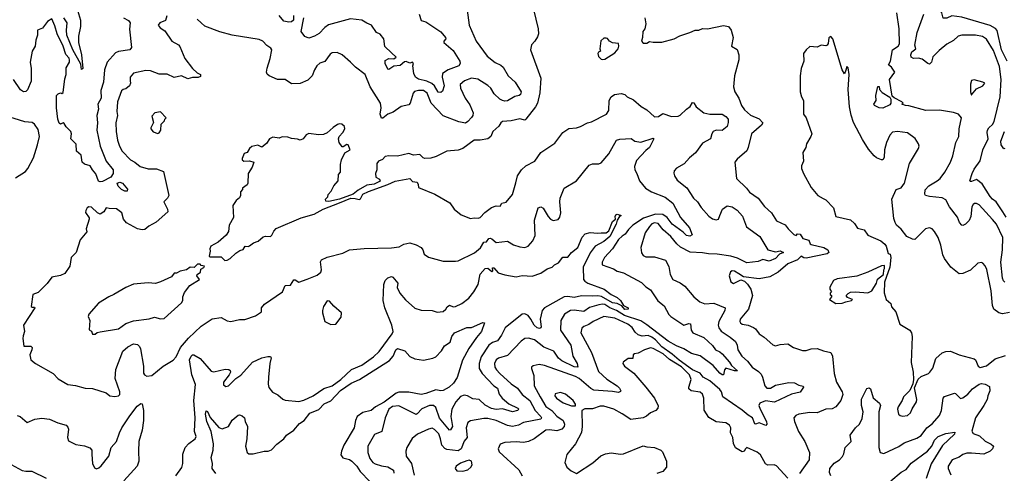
# Model space of a CAD drawing. Extents: x 1552294 to 1694791, y 811929 to 917222.
# Tile 7 of 256: x 1587834 to 1595810, y 818856 to 822530. Entities that reach past the tile are written whole.
import ezdxf

# ---------------------------------------------------------------- set-up
doc = ezdxf.new("R2010")
doc.units = 0

msp = doc.modelspace()

# ---------------------------------------------------------------- linework, layer by layer
at = {"layer": '0CON10XD'}
for points in [[(1595832.8, 822195), (1595788.1, 822285), (1595752.3, 822442.3), (1595739.4, 822459.4), (1595693.8, 822483.8), (1595465, 822550.5), (1595385, 822560), (1595345, 822541.8), (1595315, 822542), (1595304.5, 822585), (1595281.7, 822605), (1595281.1, 822618.9), (1595295, 822630.8), (1595341.2, 822635), (1595362.7, 822645), (1595388.7, 822661.3), (1595465, 822678.8), (1595535, 822708.5), (1595625, 822694.4), (1595695, 822673.9), (1595805, 822677.2), (1595875, 822667.1)], [(1588294.7, 822634.7), (1588325.4, 822525), (1588325.4, 822475), (1588310, 822395), (1588309.5, 822345), (1588335.6, 822245), (1588345.6, 822134.4), (1588335, 822126.7), (1588328.8, 822168.8), (1588265, 822286.7), (1588215.6, 822404.4), (1588212.9, 822445), (1588220, 822505), (1588192, 822545)], [(1591451.4, 822665), (1591474.4, 822485), (1591532, 822355), (1591620, 822235), (1591685, 822183.3), (1591731.1, 822161.1), (1591749.4, 822145), (1591790, 822075), (1591846.4, 822025), (1591895.3, 821945), (1591889.5, 821925), (1591878.8, 821915), (1591845, 821908.1), (1591785, 821873.6), (1591765, 821870), (1591745.6, 821874.4), (1591722.9, 821885), (1591678, 821928), (1591649.2, 821975), (1591627.2, 821997.2), (1591545, 822048.9), (1591495, 822056.6), (1591436.3, 822033.7), (1591403.3, 822005), (1591404.6, 821975), (1591441.8, 821895), (1591480.4, 821840.4), (1591506.7, 821775), (1591504.6, 821755), (1591495, 821738.1), (1591465.2, 821704.8), (1591445, 821691.4), (1591391.7, 821701.7), (1591265, 821751.1), (1591167.1, 821855), (1591135, 821934.2), (1591105, 821955.6), (1591065, 821955.5), (1591033, 821947), (1591022.7, 821935), (1590997.8, 821855), (1590985, 821840), (1590925, 821825.8), (1590858.3, 821781.7), (1590816.3, 821763.7), (1590775, 821731.2), (1590765, 821733.3), (1590753.6, 821763.6), (1590762.9, 821815), (1590756.7, 821855), (1590674.1, 821985), (1590632.7, 822085), (1590555, 822144.6), (1590515, 822185.7), (1590445.2, 822245.2), (1590405, 822263.6), (1590365, 822260), (1590349.7, 822250.3), (1590305, 822190), (1590265, 822177.1), (1590240.6, 822155), (1590221.6, 822125), (1590204.2, 822075.8), (1590169.4, 822040.6), (1590105, 822012.5), (1590035, 822010.5), (1589985, 822044.4), (1589923.6, 822046.4), (1589855, 822076.2), (1589839.5, 822089.5), (1589834, 822105), (1589838, 822138), (1589864.3, 822215), (1589876, 822285), (1589868.8, 822298.8), (1589835, 822320.8), (1589803.8, 822355), (1589775, 822368.1), (1589555, 822404.7), (1589455, 822431.4), (1589335, 822477.1), (1589303.6, 822503.6), (1589272.3, 822535)], [(1591995, 822612.5), (1592032.9, 822455), (1592036.2, 822415), (1592028.8, 822391.2), (1592006.7, 822355), (1591978.8, 822325), (1591971.2, 822285), (1592055.6, 822055), (1592048.5, 821938.5), (1592028.9, 821855), (1592012.2, 821825), (1591934.3, 821725), (1591925, 821715.7), (1591915, 821718.1), (1591885, 821726.2), (1591815, 821710), (1591744.4, 821705.6), (1591731.2, 821695), (1591715, 821666.7), (1591666.7, 821625), (1591651.2, 821585), (1591625.5, 821564.5), (1591565, 821554.2), (1591515, 821554), (1591425, 821485.6), (1591385, 821474.4), (1591295, 821466), (1591208.6, 821421.4), (1591165, 821408.4), (1591116.4, 821406.3), (1591101.7, 821411.7), (1591075, 821438), (1591025, 821433.3), (1590985, 821446), (1590895, 821423.3), (1590825, 821427.5), (1590795, 821422), (1590772, 821398), (1590740, 821385), (1590728, 821365), (1590726.7, 821315), (1590717.5, 821285), (1590720, 821255), (1590749.3, 821239.3), (1590755, 821222.5), (1590705, 821197.5), (1590645, 821190), (1590575, 821148), (1590535, 821115.6), (1590425.9, 821075.9), (1590337.5, 821057.5), (1590315, 821060), (1590310, 821075), (1590330, 821095), (1590332.5, 821115), (1590358.3, 821141.7), (1590377.5, 821185), (1590413.3, 821225), (1590417.5, 821275), (1590432.5, 821295), (1590431.7, 821358.3), (1590441.2, 821395), (1590467.5, 821452.5), (1590510, 821475), (1590495, 821516.2), (1590485, 821518), (1590455, 821500), (1590445, 821500), (1590421.2, 821535), (1590417.8, 821565), (1590422.5, 821585), (1590451.5, 821615), (1590467.1, 821645), (1590464, 821665), (1590442.7, 821682.7), (1590425, 821687.5), (1590408.8, 821681.2), (1590372.9, 821657.1), (1590325, 821612.5), (1590295, 821600), (1590255, 821596.7), (1590175, 821608), (1590155, 821596.2), (1590130, 821565), (1590105, 821554), (1590085, 821563.3), (1590035, 821566.7), (1590005, 821578.8), (1589959.3, 821580.7), (1589935, 821570), (1589885, 821578), (1589856.7, 821565), (1589834, 821526), (1589795, 821497.5), (1589763, 821513), (1589715, 821503.3), (1589695, 821487.5), (1589676.4, 821453.6), (1589653.3, 821445), (1589636.7, 821405), (1589637.5, 821395), (1589650, 821385), (1589695, 821387.5), (1589730, 821375), (1589717.5, 821335), (1589683.8, 821285), (1589682.5, 821205), (1589677, 821193), (1589640, 821165), (1589640, 821155), (1589622.5, 821135), (1589623, 821107), (1589613.6, 821086.4), (1589587.5, 821065), (1589560, 821025), (1589567, 820927), (1589531.2, 820865), (1589526.7, 820815), (1589506.7, 820785), (1589441.7, 820728.3), (1589383.3, 820695), (1589373.3, 820675), (1589377.5, 820655), (1589370, 820615), (1589375, 820610), (1589465, 820610), (1589495, 820580), (1589515, 820582.5), (1589540, 820595), (1589585, 820640), (1589618.3, 820661.7), (1589645, 820670), (1589660, 820695), (1589685, 820692.5), (1589695, 820697.5), (1589728, 820722), (1589765, 820736), (1589805, 820770.8), (1589825, 820776.2), (1589865.8, 820774.2), (1589876.5, 820783.5), (1589891.7, 820818.3), (1589911.7, 820838.3), (1590114.5, 820925.5), (1590220, 820955), (1590293.4, 820996.6), (1590425, 821046.9)], [(1588675.7, 822545), (1588715, 822524.5), (1588729.6, 822505), (1588723.8, 822453.8), (1588739.2, 822305), (1588725, 822286), (1588635, 822271.2), (1588608.9, 822261.1), (1588543.9, 822186.1), (1588520.7, 822125), (1588512.9, 822025), (1588492.3, 821955), (1588492.9, 821895), (1588468.2, 821845), (1588472.4, 821805), (1588458.9, 821755), (1588463.8, 821695), (1588458.4, 821635), (1588485.8, 821505), (1588535, 821383.1), (1588591.5, 821315), (1588591.6, 821285), (1588572.3, 821255), (1588505, 821218.9), (1588485, 821215.5), (1588471.2, 821221.2), (1588451.8, 821281.8), (1588422.8, 821312.8), (1588405.6, 821345), (1588359.8, 821359.8), (1588341.5, 821375), (1588332.2, 821432.2), (1588294.2, 821465), (1588292.1, 821522.1), (1588249.2, 821565), (1588254.5, 821605), (1588247.8, 821625), (1588210.8, 821660.8), (1588195, 821690), (1588185, 821693.3), (1588165, 821682.5), (1588155, 821692.5), (1588143.5, 821725), (1588132.7, 821815), (1588132.9, 821915), (1588145, 821930), (1588165, 821936.7), (1588175, 821933.3), (1588185, 821940), (1588199.4, 822050.6), (1588209.6, 822085), (1588211.4, 822138.6), (1588238, 822185), (1588237.9, 822202.1), (1588235, 822217.5), (1588207.5, 822247.5), (1588185.4, 822315), (1588138.9, 822415), (1588119.8, 822480.2), (1588095, 822538), (1588060.6, 822515), (1588018.4, 822461.6), (1587977.8, 822445), (1587978.5, 822405), (1587965.2, 822365), (1587960.4, 822315), (1587935.5, 822274.5), (1587918.9, 822185), (1587927.3, 822135), (1587928, 822032), (1587898.3, 821961.7), (1587885, 821948.5), (1587865, 821946.8), (1587840.9, 821960.9), (1587785.3, 822045.3)], [(1589025, 822562), (1589015, 822523.3), (1588968.8, 822505), (1588957.1, 822485), (1588972, 822465), (1589010.6, 822440.6), (1589066.2, 822355), (1589120, 822325), (1589132.3, 822312.3), (1589172.5, 822215), (1589233.7, 822133.7), (1589270.5, 822100.5), (1589300, 822085), (1589299.3, 822070.7), (1589279.3, 822060.7), (1589235, 822062.9), (1589195, 822050), (1589145, 822074.6), (1589085, 822060.6), (1589027.9, 822087.9), (1588965, 822088.2), (1588895, 822114.6), (1588855, 822117.1), (1588755, 822096.7), (1588728.9, 822065), (1588728.1, 822035), (1588732.9, 822015), (1588723.1, 821995), (1588695, 821971.1), (1588672, 821965), (1588657.7, 821952.3), (1588626.2, 821865), (1588621.8, 821785), (1588627.1, 821752.9), (1588614.2, 821695.8), (1588615.7, 821625), (1588626.9, 821555), (1588641.9, 821505), (1588665, 821466.2), (1588732.9, 821395), (1588766.5, 821376.5), (1588810.6, 821340.6), (1588875, 821322.5), (1588941.1, 821321.1), (1588999.3, 821299.3), (1589042, 821105), (1589031.2, 821085), (1589001.2, 821055), (1589032.5, 820995), (1589033.8, 820975), (1588939.3, 820890.7), (1588881.2, 820858.8), (1588848.7, 820831.3), (1588825, 820826.9), (1588788, 820835), (1588700, 820885), (1588675.4, 820915), (1588660.6, 820965), (1588618, 820998), (1588559.4, 820999.4), (1588535, 821006.7), (1588515, 820973.3), (1588485, 820954.4), (1588464.4, 820964.4), (1588415, 821011.1), (1588395, 821015.5), (1588380, 821005), (1588368.8, 820985), (1588368.2, 820968.2), (1588397.5, 820925), (1588397.5, 820915), (1588373.6, 820836.4), (1588377, 820813), (1588325, 820747.5), (1588291.2, 820645), (1588251.9, 820605), (1588239.4, 820535), (1588199.2, 820475), (1588165, 820458.5), (1588095, 820445.8), (1588057.8, 820392.2), (1587985, 820320), (1587940, 820305), (1587928.3, 820208.3), (1587935, 820202.5), (1587955, 820202.5), (1587958, 820195), (1587864, 820055), (1587872, 820005), (1587861.7, 819968.3), (1587858.3, 819948.3), (1587866.7, 819886.7), (1587925, 819885.8), (1587934, 819875), (1587932.9, 819855), (1587915.7, 819815), (1587923.8, 819775), (1587963.3, 819745), (1588105.5, 819665.5), (1588145, 819622), (1588224.2, 819574.2), (1588285, 819568), (1588365, 819545.8), (1588425, 819544.2), (1588535, 819507.5), (1588565, 819484.3), (1588605, 819478.1), (1588635, 819482.9), (1588644.2, 819495), (1588645.6, 819515), (1588608, 819625), (1588613.8, 819696.2), (1588668.8, 819845), (1588709.1, 819880.8), (1588755, 819904.4), (1588788.9, 819898.9), (1588804.5, 819884.5), (1588813.1, 819865), (1588836.8, 819725), (1588837.9, 819667.9), (1588845, 819654.2), (1588862.9, 819642.9), (1588905, 819647.1), (1588997.5, 819725), (1589077.9, 819772.1), (1589101.1, 819798.9), (1589137.5, 819875), (1589200.6, 819949.4), (1589302.8, 820047.2), (1589392.4, 820107.6), (1589465, 820117.8), (1589515, 820091.7), (1589545, 820086.1), (1589615, 820101.4), (1589657.6, 820102.4), (1589745, 820130.4), (1589793.8, 820165), (1589792.5, 820195), (1589817.1, 820225), (1589963.8, 820325), (1589985, 820376.7), (1590028.8, 820381.2), (1590055, 820422.5), (1590065, 820422.5), (1590095, 820404.2), (1590162.8, 820427.2), (1590245, 820461.5), (1590273.5, 820485), (1590278.9, 820505), (1590271.1, 820568.9), (1590278.1, 820585), (1590325, 820605.8), (1590452.2, 820637.8), (1590505, 820666), (1590625, 820676.8), (1590845, 820681.4), (1590908.7, 820691.3), (1590945, 820710.6), (1590995, 820722.5), (1591045, 820706.2), (1591085, 820683.8), (1591098.8, 820665), (1591110.7, 820630.7), (1591145, 820606.7), (1591265, 820573.8), (1591365, 820573.1), (1591385, 820577.5), (1591517.4, 820642.6), (1591567.7, 820682.2), (1591595, 820728.1), (1591615, 820732), (1591635, 820758.5), (1591645, 820761.6), (1591658.2, 820755), (1591695, 820726.7), (1591785, 820735.6), (1591835, 820707.1), (1591885, 820689.2), (1591925, 820686), (1591954.1, 820695.9), (1591990.5, 820739.5), (1592009.1, 820780.9), (1592003.2, 820906.8), (1592033.3, 821005), (1592055, 821013.8), (1592075, 821003.8), (1592115, 820936.2), (1592135, 820914), (1592156.1, 820903.9), (1592195, 820911.2), (1592210.3, 820929.7), (1592217.8, 820965), (1592209.4, 821055), (1592212, 821085), (1592245, 821166.7), (1592343.3, 821225), (1592447.8, 821352.2), (1592475, 821362.2), (1592525, 821361.1), (1592545, 821369.4), (1592605, 821444.4), (1592668, 821555), (1592695, 821563.1), (1592786.8, 821566.8), (1592817, 821547), (1592865, 821536.9), (1592965, 821570.8), (1592972, 821565), (1592936.9, 821495), (1592905, 821469.4), (1592830.6, 821389.4), (1592815, 821340), (1592817.5, 821315), (1592834.4, 821284.4), (1592854.5, 821225), (1592902.5, 821165), (1592952.5, 821135), (1593062.7, 821092.7), (1593125, 821044.4), (1593187, 820927), (1593260, 820845), (1593282.5, 820787.5), (1593263.6, 820776.4), (1593235, 820783.4), (1593209.6, 820809.6), (1593119.6, 820875), (1593077.7, 820927.7), (1593045, 820952.2), (1592985, 820953.5), (1592886.9, 820923.1), (1592800.7, 820865), (1592765, 820830.9), (1592738, 820792), (1592713.2, 820776.8), (1592685, 820748.5), (1592636.1, 820673.9), (1592572.5, 820605), (1592551.1, 820565), (1592553.3, 820543.3), (1592642.8, 820512.8), (1592675, 820494.4), (1592725, 820480.5), (1592870.7, 820400.7), (1592905, 820367.1), (1592945, 820340.8), (1593003.8, 820253.8), (1593053.6, 820213.6), (1593091.9, 820141.9), (1593107.8, 820125), (1593215, 820055.5), (1593255, 820069.2), (1593267.7, 820067.7), (1593274.2, 820015), (1593286.9, 819995), (1593375, 819956.1), (1593445, 819891.9), (1593469.6, 819855), (1593505, 819839.6), (1593525, 819822.7), (1593585, 819757.3), (1593599.6, 819729.6), (1593647.5, 819685), (1593623.8, 819685), (1593555, 819707.1), (1593541.9, 819695), (1593536, 819655), (1593525, 819654.2), (1593505, 819666), (1593450.5, 819730.5), (1593345, 819807.5), (1593275, 819827.1), (1593215, 819864.4), (1593155, 819888.1), (1593086.5, 819926.5), (1592915, 820059.4), (1592865, 820090.4), (1592732.9, 820132.9), (1592668.9, 820175), (1592615, 820197.3), (1592575, 820224.1), (1592555, 820227.3), (1592525, 820221), (1592450.5, 820199.5), (1592405, 820166.6), (1592325, 820178.1), (1592295, 820173.5), (1592247.3, 820145), (1592216.2, 820095), (1592215.9, 820015), (1592298.6, 819895), (1592314, 819805), (1592348.9, 819745), (1592354.2, 819715.8), (1592325, 819718.9), (1592225, 819766.8), (1592199.1, 819789.1), (1592161.5, 819845), (1592078.5, 819878.5), (1592005, 819936.9), (1591955, 819951.5), (1591925, 819947.5), (1591895, 819926.7), (1591785, 819810.4), (1591712.4, 819787.6), (1591694.1, 819775.9), (1591679.1, 819745), (1591683.2, 819716.8), (1591695.4, 819695), (1591724.6, 819665), (1591815, 819580), (1591866.2, 819546.2), (1591904.6, 819495), (1591966.2, 819446.2), (1592009.5, 819365), (1592055.5, 819315), (1592060, 819305), (1592055.7, 819295), (1591915, 819267.3), (1591875, 819246.1), (1591825, 819234.2), (1591785, 819242.4), (1591695, 819283.2), (1591625, 819299.2), (1591595, 819300.5), (1591485, 819282.5), (1591463.4, 819266.6), (1591449.4, 819225), (1591459.1, 819145), (1591434.4, 819115.6), (1591409.2, 819055), (1591385, 819039.3), (1591295, 819047.9), (1591276.6, 819056.6), (1591253.3, 819085), (1591243.3, 819135), (1591228.8, 819175), (1591195, 819210.5), (1591175, 819220.5), (1591145, 819214.5), (1591057.7, 819172.3), (1591012.6, 819137.4), (1590969.2, 819065), (1590962.5, 819035), (1590965.7, 818995), (1591006.9, 818935), (1591030, 818840)], [(1590051.9, 822565), (1590050.8, 822525), (1590035, 822512.9), (1590015, 822509.2), (1589975, 822518.9), (1589936.2, 822565)], [(1591070.5, 822575), (1591085, 822521.9), (1591125, 822511.4), (1591245, 822432.1), (1591284, 822385), (1591286.2, 822375), (1591270, 822355), (1591270, 822345), (1591345, 822281.2), (1591398.8, 822195), (1591401.2, 822175), (1591391.4, 822155), (1591305, 822124.6), (1591258.6, 822095), (1591256.4, 822063.6), (1591271.2, 821995), (1591258.7, 821951.3), (1591245, 821938.8), (1591225, 821943.8), (1591193.3, 821993.3), (1591172.6, 822012.6), (1591131.4, 822031.4), (1591065, 822049.3), (1591040.3, 822065), (1591026.6, 822095), (1591018.5, 822155), (1591023.3, 822175), (1591015.8, 822185.8), (1590995, 822178.8), (1590965, 822190), (1590950.7, 822189.3), (1590915, 822157.5), (1590865, 822154.2), (1590825, 822126.7), (1590815, 822130), (1590793.8, 822173.8), (1590795, 822198.8), (1590825, 822215.7), (1590866.1, 822213.9), (1590882.5, 822225), (1590845, 822261.2), (1590791.8, 822311.8), (1590782.5, 822375), (1590755, 822412.9), (1590725, 822425.6), (1590685, 822484.6), (1590645, 822500.8), (1590605, 822527.2), (1590515, 822535.8), (1590335, 822488.1), (1590305, 822467.8), (1590260.9, 822419.1), (1590221.2, 822395), (1590175, 822380.8), (1590145, 822393.3), (1590114.5, 822434.5), (1590136.1, 822545)], [(1592897.5, 822545), (1592907, 822497), (1592897.5, 822455), (1592882.5, 822435), (1592880, 822385), (1592870, 822355), (1592885, 822340), (1592915, 822340), (1592935, 822352.5), (1592966.4, 822346.4), (1593035, 822346.7), (1593135.8, 822374.2), (1593180.3, 822399.7), (1593263, 822427), (1593305, 822444.2), (1593335, 822444.3), (1593365, 822458.8), (1593405.8, 822455.8), (1593535, 822482.9), (1593575, 822474.5), (1593596.2, 822445), (1593613.1, 822385), (1593600, 822315), (1593645, 822287.5), (1593660, 822245), (1593658.8, 822205), (1593624.2, 822075.8), (1593616.7, 821985), (1593626.1, 821946.1), (1593660.6, 821895), (1593681.5, 821835), (1593705, 821800.6), (1593755, 821756.9), (1593825, 821728.1), (1593852.5, 821695), (1593842.5, 821675), (1593760.8, 821605), (1593735.6, 821494.4), (1593723, 821467), (1593645, 821401.2), (1593628, 821375), (1593640, 821245), (1593720.8, 821165), (1593745, 821134.3), (1593815, 821084), (1593867.9, 821017.9), (1593924.6, 820964.6), (1593965, 820901.4), (1594035, 820868.6), (1594059.2, 820835), (1594105, 820790.8), (1594125, 820783.3), (1594135, 820796.2), (1594155, 820792), (1594178.1, 820758.1), (1594225, 820743.3), (1594235.9, 820715.9), (1594245, 820708.8), (1594346.7, 820685), (1594380, 820665), (1594387.5, 820645), (1594375, 820633.3), (1594205, 820599.2), (1594185, 820602.5), (1594164.2, 820615.8), (1594135.4, 820584.6), (1594055, 820551.9), (1593976.7, 820485), (1593911.5, 820448.5), (1593825, 820432.4), (1593697.5, 820447.5), (1593660.5, 820470.5)], [(1595814.3, 820404.3), (1595803.6, 820413.6), (1595795, 820437.5), (1595781.6, 820565), (1595795.8, 820665), (1595798.8, 820765), (1595745.2, 820875), (1595715, 820912.3), (1595605, 821031.1), (1595585, 821041.1), (1595569.1, 821040.9), (1595556.4, 821033.6), (1595545.6, 821015), (1595538.2, 820935), (1595525.7, 820904.3), (1595495, 820872.5), (1595475, 820864), (1595465, 820866.2), (1595447.1, 820887.1), (1595430.5, 820930.5), (1595364.8, 821014.7), (1595335, 821071.1), (1595305, 821085.9), (1595205, 821098.8), (1595171.2, 821105), (1595165.8, 821115.8), (1595169.1, 821150.9), (1595197.1, 821185), (1595265.8, 821225), (1595289.2, 821245), (1595326.9, 821295), (1595373.8, 821376.2), (1595393.7, 821426.3), (1595417.1, 821535), (1595440.8, 821585), (1595444.2, 821645), (1595464.2, 821735), (1595437.5, 821765), (1595398.8, 821778.8), (1595285, 821796.6), (1595175, 821793.5), (1595035, 821832.9), (1595010, 821835), (1594980, 821845), (1594990, 821855), (1594980, 821865), (1594916.4, 821896.4), (1594900.7, 821910.7), (1594880, 822045), (1594922.5, 822105), (1594896.7, 822145), (1594870.8, 822165), (1594888.2, 822195), (1594904.6, 822285), (1594951.1, 822315), (1594959.4, 822335), (1594957.1, 822455), (1594940, 822585)], [(1595825, 820930.8), (1595796.7, 820973.3), (1595745, 821054), (1595714, 821075), (1595695, 821099.2), (1595631.6, 821201.6), (1595585, 821234.7), (1595545, 821218.6), (1595535, 821218.8), (1595531.4, 821225), (1595548, 821285), (1595565, 821320), (1595613.3, 821386.7), (1595634.5, 821475), (1595679.6, 821565), (1595670.7, 821615), (1595673.1, 821635), (1595685, 821654.5), (1595715, 821682.2), (1595727.5, 821705), (1595776.6, 821905), (1595783.5, 822045), (1595771.2, 822151.2), (1595721.5, 822281.5), (1595665, 822371.5), (1595632.6, 822392.6), (1595575, 822404), (1595465, 822405.4), (1595434.7, 822395.3), (1595398.3, 822361.7), (1595345, 822332.2), (1595280.9, 822279.1), (1595231.5, 822228.5), (1595221.2, 822185), (1595205, 822170), (1595189.2, 822175), (1595145, 822211.3), (1595115, 822217.2), (1595074.7, 822214.7), (1595055.9, 822225.9), (1595053.6, 822245), (1595060.4, 822269.6), (1595092.5, 822295), (1595083.8, 822323.8), (1595104.3, 822425.7), (1595158.5, 822575)], [(1592555, 822206.2), (1592575, 822210), (1592655, 822262.5), (1592682.5, 822295), (1592687.5, 822315), (1592685, 822337.5), (1592635, 822343.3), (1592612.5, 822355), (1592596.1, 822376.1), (1592585, 822378.8), (1592565, 822378.8), (1592541.7, 822358.3), (1592532.5, 822295), (1592540, 822275), (1592523.6, 822266.4), (1592518, 822255), (1592522.9, 822232.9), (1592545, 822211.2), (1592555, 822206.2)], [(1595852, 820158), (1595795, 820147.6), (1595765, 820156), (1595726.1, 820186.1), (1595714.5, 820215), (1595704, 820334), (1595667.7, 820507.7), (1595655.5, 820535.5), (1595635, 820558.8), (1595625, 820563.8), (1595595, 820558.8), (1595535, 820500), (1595475, 820473.5), (1595445, 820472.2), (1595377.5, 820525), (1595324.4, 820595), (1595310.6, 820625), (1595295.8, 820704.2), (1595274.4, 820765), (1595245, 820815.8), (1595226, 820835), (1595205, 820842.9), (1595170, 820835), (1595085, 820748.8), (1595065, 820751.2), (1595020, 820775), (1594975, 820833.8), (1594936.7, 820865), (1594925, 820887.5), (1594915, 820920), (1594898, 821075), (1594934.4, 821155.6), (1594975, 821167.5), (1595001.9, 821205), (1595040.6, 821365), (1595115, 821487.5), (1595118.8, 821505), (1595114.1, 821524.1), (1595087.6, 821567.6), (1595025, 821613.8), (1594945, 821623.8), (1594905, 821618.8), (1594881.2, 821595), (1594855.8, 821535), (1594840, 821475), (1594837.5, 821415), (1594826.2, 821395), (1594815, 821393.8), (1594775, 821411.9), (1594755, 821427.5), (1594710.5, 821480.5), (1594660, 821560), (1594588.2, 821698.2), (1594567.9, 821757.9), (1594555.6, 821825), (1594546.2, 821965), (1594553.8, 822085), (1594545, 822140), (1594535, 822150), (1594525, 822120), (1594515, 822090), (1594495, 822123.8), (1594420.8, 822375), (1594405, 822393.1), (1594388.3, 822381.7), (1594384.1, 822335.9), (1594375, 822322.5), (1594365, 822317.5), (1594325, 822323.3), (1594293.6, 822306.4), (1594235, 822312.2), (1594203.8, 822285), (1594183.3, 822255), (1594186.7, 822195), (1594163.8, 822135), (1594156.7, 822075), (1594156.7, 821945), (1594166.2, 821905), (1594182.5, 821875), (1594182.5, 821765), (1594206, 821735), (1594250, 821605), (1594243.8, 821585), (1594206.1, 821523.9), (1594201.2, 821495), (1594176.5, 821453.5), (1594182.7, 821385), (1594168, 821345), (1594168, 821325), (1594182, 821285), (1594245, 821170), (1594298.8, 821105), (1594342.2, 821082.2), (1594365, 821070), (1594427.3, 821007.3), (1594445.9, 820935.9), (1594565, 820908), (1594595, 820878.1), (1594620.2, 820840.2), (1594675, 820827.1), (1594705, 820783.8), (1594808.2, 820738.2), (1594842.7, 820712.7), (1594853.8, 820695), (1594870, 820635), (1594885, 820630), (1594890, 820605), (1594882, 820525), (1594838.8, 820405), (1594837, 820317), (1594853.3, 820265), (1594890.5, 820230.5), (1594896.2, 820205), (1594930.6, 820165), (1594963.7, 820063.7), (1595043.8, 820015), (1595058.1, 819995), (1595062.7, 819965), (1595054.6, 819754.6), (1595072, 819675), (1595074.2, 819615), (1595068, 819582), (1595045, 819527.5), (1594992, 819475), (1594982, 819445), (1594950, 819395), (1594943.8, 819375), (1594953.3, 819335), (1594965, 819323.3), (1594985, 819318), (1595025, 819324.2), (1595050, 819345), (1595062.6, 819377.4), (1595098, 819435), (1595100, 819455), (1595081.2, 819548.8), (1595112.2, 819617.8), (1595135, 819640), (1595195, 819664.3), (1595207.5, 819675), (1595231.1, 819708.9), (1595254.4, 819785), (1595305, 819832.9), (1595335, 819842.9), (1595375, 819844.3), (1595445, 819814.4), (1595565, 819783.1), (1595575, 819774.2), (1595598.9, 819725), (1595615, 819712.2), (1595665, 819727.5), (1595735, 819782.5), (1595818.7, 819811.3)], [(1595545, 821920), (1595585, 821969.2), (1595636.2, 821995), (1595651.2, 822015), (1595636.7, 822025), (1595565, 822043.6), (1595545, 822037.9), (1595536.9, 822006.9), (1595534.6, 821945), (1595540, 821920), (1595545, 821920)], [(1594825, 821812.7), (1594795, 821814.6), (1594758.8, 821835), (1594753.8, 821845), (1594771.2, 821875), (1594768.8, 821915), (1594785, 821990), (1594795, 821990), (1594800, 821965), (1594820.7, 821940.7), (1594883.6, 821903.6), (1594891.2, 821885), (1594889.2, 821855), (1594881.1, 821838.9), (1594825, 821812.7)], [(1590425, 821046.9), (1590516.4, 821083.6), (1590552.5, 821082.5), (1590585, 821073.8), (1590595, 821080), (1590613.8, 821116.2), (1590660.9, 821139.1), (1590815, 821193.8), (1590876.8, 821223.2), (1590993.3, 821243.3), (1591015, 821220), (1591053, 821213), (1591062.5, 821195), (1591065, 821170), (1591195.9, 821115.9), (1591317.9, 821047.9), (1591354.3, 820995), (1591409.7, 820949.7), (1591485, 820920), (1591515, 820925.8), (1591547.7, 820922.3), (1591565, 820926.7), (1591601.7, 820968.3), (1591655, 821010), (1591695, 821022.5), (1591725, 821020), (1591740, 821045), (1591775, 821052.5), (1591825, 821113.3), (1591852.5, 821207.5), (1591866.9, 821265), (1591898.2, 821315), (1591935, 821346.9), (1592006.2, 821383.8), (1592055, 821454), (1592169.5, 821530.5), (1592234.4, 821615.6), (1592281.1, 821648.9), (1592345, 821654.4), (1592375.5, 821664.5), (1592434.4, 821695.6), (1592465, 821702.5), (1592586.2, 821765), (1592605.5, 821795), (1592608.1, 821875), (1592625, 821906), (1592653.3, 821925), (1592705, 821933.3), (1592735, 821922.9), (1592755, 821906), (1592805, 821880.8), (1592867.7, 821827.7), (1592915, 821799.4), (1592975, 821742.7), (1593008, 821745), (1593045, 821771.2), (1593115, 821744.6), (1593168.3, 821748.3), (1593185, 821755.6), (1593235, 821806), (1593265, 821826.2), (1593285, 821858.8), (1593295, 821856.2), (1593313.8, 821825), (1593376.4, 821776.4), (1593425, 821765.5), (1593524.6, 821764.6), (1593555, 821745.6), (1593572.5, 821725), (1593572.6, 821697.4), (1593563.8, 821665), (1593525, 821632.9), (1593475, 821635.5), (1593451.9, 821625), (1593440, 821605), (1593430.8, 821565), (1593365, 821529.4), (1593309.3, 821450.7), (1593259.5, 821410.5), (1593217.8, 821362.2), (1593153.7, 821326.3), (1593136.8, 821305), (1593132, 821288), (1593138.3, 821265), (1593160.8, 821230.8), (1593238.1, 821168.1), (1593292.9, 821085), (1593325, 821054.2), (1593355, 821009.2), (1593417.4, 820937.4), (1593445, 820917.5), (1593475, 820908), (1593495, 820913.8), (1593506.4, 820943.6), (1593527.1, 820995), (1593565, 821023.3), (1593604.6, 821014.6), (1593646.3, 820986.3), (1593689.2, 820939.2), (1593722.2, 820852.2), (1593830, 820775), (1593895, 820665.7), (1593955, 820649.6), (1593995, 820658.4), (1594020.8, 820645), (1593990, 820630), (1593955.4, 820595), (1593905, 820573.8), (1593855, 820587.3), (1593815, 820572.1), (1593725, 820560.3), (1593647.5, 820597.5), (1593595, 820614.8), (1593485, 820630), (1593412.8, 820632.8), (1593365, 820642.8), (1593265, 820648.1), (1593187.2, 820687.2), (1593156.1, 820715), (1593108, 820775), (1593046.7, 820826.7), (1593005, 820878.5), (1592975, 820885.3), (1592955, 820875.4), (1592934.5, 820855), (1592900, 820805), (1592866.2, 820685), (1592871.7, 820641.7), (1592885, 820621.2), (1592905, 820608.8), (1592975, 820610), (1593065, 820581.4), (1593091.1, 820531.1), (1593103.3, 820465), (1593124.4, 820425), (1593185, 820399.5), (1593223.1, 820373.1), (1593295.8, 820285.8), (1593343.3, 820245), (1593385, 820230), (1593457.5, 820235), (1593548.8, 820195), (1593545.8, 820175), (1593496.4, 820085), (1593491.5, 820055), (1593496.7, 820035), (1593517.1, 820007.1), (1593588.8, 819958.8), (1593632.9, 819922.9), (1593644.6, 819895), (1593650.9, 819855), (1593684.4, 819805), (1593730.6, 819765), (1593766, 819715), (1593819.7, 819679.7), (1593839.5, 819659.5), (1593852.3, 819635), (1593868.9, 819565), (1593885, 819546.7), (1593915, 819544.7), (1593955, 819570.7), (1594065, 819592.8), (1594109.5, 819589.5), (1594145, 819570), (1594181.7, 819561.7), (1594183.3, 819555), (1594157.1, 819512.9), (1594085, 819497.5), (1593947, 819433), (1593875, 819443.1), (1593828.6, 819425), (1593822.2, 819405), (1593832.3, 819375), (1593882.8, 819275), (1593885.4, 819254.6), (1593877, 819243), (1593825, 819264.6), (1593795, 819254.4), (1593787.6, 819257.6), (1593770, 819305), (1593735, 819326.3), (1593686.5, 819366.6), (1593530, 819475), (1593519.6, 819515), (1593505.5, 819535), (1593424.6, 819605), (1593370.4, 819635), (1593345, 819668.1), (1593285, 819694.1), (1593175, 819772.4), (1593119.9, 819819.9), (1593035, 819880), (1592985, 819937), (1592955, 819960), (1592925, 819973.5), (1592875, 819966.4), (1592845, 819978.2), (1592818.7, 819998.7), (1592795, 820036.8), (1592759.1, 820065), (1592655, 820112.5), (1592565, 820125.3), (1592478.9, 820085), (1592445, 820060.9), (1592403.8, 820045), (1592387.5, 820032.5), (1592378.6, 819995), (1592465.6, 819835.6), (1592521.4, 819681.4), (1592589.4, 819619.4), (1592675, 819564.3), (1592692.5, 819545), (1592703.3, 819525), (1592700.7, 819519.3), (1592685, 819510), (1592635, 819518.9), (1592485, 819529.2), (1592461.8, 819541.8), (1592365, 819622.9), (1592335, 819640), (1592085, 819730.4), (1592042.4, 819737.6), (1591993, 819727), (1591981.2, 819715), (1591980, 819705), (1591998.6, 819648.6), (1592001.8, 819565), (1592050, 819475), (1592096.5, 819396.5), (1592144.3, 819364.3), (1592185, 819319.7), (1592236.2, 819285), (1592248.2, 819255), (1592244.5, 819235), (1592225, 819214.5), (1592185, 819199.6), (1592125, 819209.2), (1592095, 819205.3), (1592002, 819135), (1591955, 819112.9), (1591915, 819104.4), (1591855, 819110), (1591765, 819106.9), (1591725, 819093.3), (1591710, 819055), (1591719.3, 819029.3), (1591877.1, 818885), (1591904.2, 818835)], [(1587801.1, 821248.9), (1587880.3, 821299.7), (1587899.2, 821325), (1587945, 821410), (1587978.2, 821515), (1587993.8, 821585), (1587985, 821640.8), (1587955, 821682.5), (1587935, 821698), (1587875, 821702.2), (1587710, 821755)], [(1588953, 821607), (1588965, 821612.5), (1588976.7, 821635), (1588980, 821685), (1589008.3, 821711.7), (1589010, 821725), (1589020, 821735), (1588975, 821782.5), (1588930, 821775), (1588905, 821747.5), (1588917, 821697), (1588896.2, 821655), (1588896.2, 821645), (1588915, 821621.2), (1588953, 821607)], [(1595805, 821483.5), (1595785, 821515.8), (1595781.4, 821545), (1595812.4, 821625)], [(1595815, 821486.2), (1595805, 821483.5)], [(1588685, 821140.4), (1588659.4, 821155), (1588630.9, 821180.9), (1588623.1, 821205), (1588645, 821213.1), (1588667.5, 821205), (1588706.6, 821156.6), (1588705, 821142), (1588685, 821140.4)], [(1589098.8, 818835), (1589147.3, 818902.7), (1589156.2, 818935), (1589155, 819010), (1589175.8, 819065), (1589203.2, 819096.8), (1589255, 819134.2), (1589264.4, 819155), (1589248.9, 819195), (1589255.7, 819305), (1589244.7, 819445), (1589258.9, 819575), (1589227.5, 819655), (1589210.9, 819775), (1589221.8, 819805), (1589235, 819815.4), (1589245, 819816.2), (1589295.8, 819785), (1589385, 819684.1), (1589407.6, 819677.6), (1589499.3, 819700.7), (1589527.3, 819697.3), (1589539.7, 819689.7), (1589540.8, 819675), (1589530.8, 819655), (1589484.4, 819595), (1589485, 819573.3), (1589505, 819558), (1589525, 819564.3), (1589585.4, 819624.6), (1589625, 819650), (1589719.2, 819755), (1589795, 819790.9), (1589845, 819803.3), (1589865, 819801.9), (1589871.9, 819791.9), (1589860.5, 819745), (1589848.8, 819635), (1589846.8, 819576.8), (1589851.7, 819551.7), (1589882.1, 819512.1), (1589925, 819491.2), (1589965, 819456.2), (1589985, 819448.8), (1590095, 819438.2), (1590135, 819447.5), (1590211.8, 819485), (1590298, 819542), (1590365, 819564.6), (1590435, 819614.8), (1590523.2, 819696.8), (1590605, 819732.3), (1590700.9, 819799.1), (1590746.7, 819843.3), (1590851.4, 819985), (1590858.2, 820005), (1590847.5, 820055), (1590793.2, 820195), (1590779.4, 820255), (1590783.7, 820385), (1590795, 820418.2), (1590815, 820440), (1590845, 820449.6), (1590857.5, 820445), (1590896.9, 820396.9), (1590890.8, 820360.8), (1590913.3, 820315), (1590960.2, 820260.2), (1591035, 820192.5), (1591085, 820177.5), (1591175, 820174), (1591215, 820161.2), (1591263.9, 820166.1), (1591285.5, 820184.5), (1591297.5, 820205), (1591315, 820218.6), (1591345, 820205.7), (1591365, 820206.9), (1591415, 820230.6), (1591471.9, 820275), (1591512.9, 820325), (1591547.8, 820385), (1591565, 820468.8), (1591604.1, 820515.9), (1591626.6, 820516.6), (1591658.8, 820491.2), (1591666, 820495), (1591665, 820520), (1591675, 820520), (1591709.2, 820479.2), (1591765, 820462.5), (1591855, 820448.5), (1591905, 820458), (1591985, 820453.3), (1592055, 820478.2), (1592107.1, 820512.9), (1592146.5, 820525), (1592167.1, 820545), (1592198.7, 820561.3), (1592235, 820606.4), (1592275, 820607.5), (1592304, 820645), (1592355.3, 820684.7), (1592390.9, 820769.1), (1592415, 820795.7), (1592455, 820806.7), (1592515, 820800), (1592545, 820803.3), (1592585, 820803.1), (1592605, 820819.2), (1592636.4, 820895), (1592660, 820915), (1592656.9, 820935), (1592661.8, 820948.2), (1592675, 820954.3), (1592705.8, 820945), (1592692.9, 820937.1), (1592672.5, 820907.5), (1592666.8, 820875), (1592615.2, 820775), (1592565, 820732.4), (1592495.6, 820695), (1592455, 820642.5), (1592397.3, 820525), (1592402.1, 820425), (1592411.5, 820411.5), (1592435, 820397.3), (1592567.4, 820347.4), (1592625, 820304.2), (1592675, 820278.8), (1592701.2, 820255), (1592725.9, 820215.9), (1592763.8, 820195), (1592763.8, 820185), (1592735, 820183.4), (1592711.2, 820211.2), (1592675, 820230.9), (1592635, 820238), (1592547.5, 820287.5), (1592517, 820293), (1592470.1, 820289.9), (1592385, 820292.8), (1592325, 820280.8), (1592275, 820288.9), (1592245, 820286.2), (1592085.6, 820195), (1592065.4, 820174.6), (1592050.4, 820105), (1592057.3, 820042.7), (1592055, 820033.8), (1592045, 820028.6), (1592026.2, 820035), (1592001.1, 820055), (1591975.3, 820105.3), (1591951.9, 820135), (1591926.6, 820146.6), (1591904.8, 820145.2), (1591765.6, 820035), (1591736.2, 819973.8), (1591705, 819929.1), (1591663.2, 819916.7), (1591635, 819892.7), (1591571.4, 819798.6), (1591554.8, 819745), (1591557.1, 819705), (1591580.7, 819665), (1591675.6, 819565.6), (1591703.8, 819545), (1591718.3, 819498.3), (1591743.5, 819463.5), (1591795, 819418.2), (1591869.4, 819385), (1591876.6, 819376.6), (1591866.7, 819365), (1591825, 819355.3), (1591745, 819379), (1591695, 819373.2), (1591655, 819381), (1591605, 819407.8), (1591555, 819454.7), (1591505, 819460.5), (1591460.8, 819485), (1591435, 819488), (1591405, 819477.1), (1591366, 819434), (1591335.7, 819375), (1591327.4, 819315), (1591339.4, 819235), (1591325, 819207.1), (1591315, 819204.4), (1591235, 819302.7), (1591205, 819390), (1591186.3, 819406.3), (1591155, 819404.3), (1591091.9, 819378.1), (1591055, 819337.8), (1591045, 819333.8), (1590905, 819403.3), (1590855, 819396.9), (1590824.6, 819375), (1590793.8, 819305), (1590766.9, 819195), (1590709.3, 819170.7), (1590652.9, 819075), (1590653.3, 819025), (1590671.1, 818975), (1590694.3, 818945), (1590713.3, 818933.3), (1590765, 818916.9), (1590815, 818910), (1590862.7, 818882.7), (1590863.8, 818856.2)], [(1588445, 819982.5), (1588463, 819997), (1588485, 820002.5), (1588635, 820027.5), (1588695, 820068.1), (1588755, 820090.5), (1588881.7, 820108.3), (1588925, 820122), (1588975, 820106.2), (1589005, 820111.2), (1589145, 820236.7), (1589156.2, 820255), (1589156.7, 820285), (1589169.3, 820320.7), (1589212.3, 820377.7), (1589290, 820425), (1589270, 820455), (1589272.5, 820465), (1589300, 820485), (1589301.7, 820508.3), (1589326.4, 820523.6), (1589330, 820535), (1589305, 820540), (1589295, 820550), (1589275, 820550), (1589246.4, 820523.6), (1589215, 820526.7), (1589186.4, 820503.6), (1589135, 820492.5), (1589105, 820477.5), (1589085, 820476.7), (1589063.8, 820446.2), (1588973.9, 820406.1), (1588935, 820393.3), (1588875, 820400), (1588755, 820386.7), (1588695, 820361.2), (1588596.7, 820305), (1588555, 820286.2), (1588473.3, 820235), (1588393.3, 820145), (1588390, 820125), (1588403.3, 820095), (1588397.5, 820017.5), (1588416.4, 820006.4), (1588425, 819982.5), (1588445, 819982.5)], [(1594445, 820231.2), (1594495, 820233.8), (1594525, 820246.2), (1594572.5, 820255), (1594580, 820265), (1594540, 820280), (1594530, 820295), (1594545, 820312.5), (1594565, 820322.5), (1594605, 820325.6), (1594705, 820317.8), (1594736.2, 820333.8), (1594774, 820395), (1594782.5, 820427.5), (1594830, 820465), (1594832.5, 820505), (1594840, 820515), (1594838.3, 820538.3), (1594815, 820537.5), (1594705, 820485.8), (1594615, 820452.9), (1594455, 820430.9), (1594425, 820416.5), (1594397.1, 820365), (1594397.7, 820347.7), (1594410, 820325), (1594400, 820315), (1594400, 820305), (1594410, 820295), (1594410, 820285), (1594392.5, 820265), (1594445, 820231.2)], [(1593660.5, 820470.5), (1593625, 820494.4), (1593605, 820495.7), (1593592.4, 820487.6), (1593580, 820455), (1593595, 820407.5), (1593615, 820394.2), (1593675, 820423.8), (1593705, 820411.2), (1593729.3, 820389.3), (1593756.9, 820346.9), (1593770, 820295), (1593738.5, 820185), (1593670.5, 820105), (1593668.5, 820085), (1593674.1, 820074.1), (1593686.7, 820065), (1593735.5, 820055.5), (1593778.1, 820038.1), (1593795.6, 820025), (1593825, 819984.5), (1593865, 819959.4), (1593935, 819896.2), (1593955, 819888), (1593995, 819898.8), (1594055, 819903.8), (1594102.5, 819875), (1594175, 819851.9), (1594205, 819850), (1594244.5, 819865.5), (1594295, 819867.5), (1594345, 819846.9), (1594404.5, 819834.5), (1594418.5, 819805), (1594432.5, 819665), (1594449.4, 819595), (1594496.4, 819516.4), (1594501.4, 819495), (1594484.3, 819445), (1594446.1, 819393.9), (1594415, 819379.5), (1594364, 819376), (1594295, 819346.2), (1594235, 819348.5), (1594145, 819334.5), (1594120.8, 819325), (1594106, 819305), (1594109.2, 819275), (1594142.9, 819195), (1594194.2, 819114.2), (1594231.2, 819025), (1594230, 818965), (1594151.2, 818855)], [(1590355, 820061.1), (1590395, 820064.2), (1590439.5, 820120.5), (1590439.6, 820155), (1590379, 820209), (1590345, 820249.2), (1590325.9, 820254.1), (1590295, 820207.5), (1590286.7, 820175), (1590286.7, 820155), (1590305.6, 820085.6), (1590355, 820061.1)], [(1589423.8, 818853.8), (1589393.2, 818895), (1589396.6, 818936.6), (1589385.5, 818985), (1589401.8, 819045), (1589402.8, 819095), (1589383.8, 819195), (1589350.4, 819275), (1589339.2, 819335), (1589345, 819362), (1589355, 819357.1), (1589376.9, 819306.9), (1589447, 819227), (1589475, 819215.6), (1589526, 819235), (1589555, 819285.7), (1589605, 819326.2), (1589615, 819330), (1589635, 819322.5), (1589655, 819306.7), (1589661.4, 819275), (1589679.2, 819235), (1589673.5, 819135), (1589662.9, 819075), (1589676.7, 819025), (1589690, 819015), (1589724.2, 819014.2), (1589815, 819035.7), (1589845.9, 819035.9), (1589875, 819045.6), (1589918.1, 819091.9), (1589974.3, 819135), (1589995.8, 819164.2), (1590055, 819206.6), (1590100.2, 819259.8), (1590137.2, 819285), (1590185, 819343), (1590257.5, 819372.5), (1590301, 819419), (1590355, 819442.4), (1590431.9, 819528.1), (1590519.6, 819585), (1590587.8, 819615), (1590829.1, 819770.9), (1590859.4, 819805), (1590880.9, 819855), (1590895, 819866.2), (1590955, 819847.5), (1590995, 819803.1), (1591035, 819782.2), (1591105, 819772.7), (1591181.3, 819788.7), (1591205, 819800.8), (1591251.4, 819848.6), (1591275, 819888.9), (1591321.5, 819918.5), (1591335, 819963.3), (1591356.7, 819995), (1591455, 820036.7), (1591495, 820037.5), (1591585, 820078.8), (1591598.8, 820075), (1591576.2, 820005), (1591533.8, 819956.2), (1591473.1, 819866.9), (1591422, 819772), (1591378.8, 819631.2), (1591347.5, 819585), (1591312, 819555), (1591265, 819528.1), (1591245, 819524.3), (1591205, 819531.5), (1591125, 819502.5), (1591085, 819494.6), (1590985, 819513), (1590905, 819514.2), (1590884.4, 819505.6), (1590786.9, 819433.1), (1590715.8, 819394.2), (1590680, 819365), (1590615, 819348.4), (1590569.1, 819315), (1590555.3, 819285), (1590542.9, 819225), (1590459.5, 819085), (1590440.9, 819035), (1590436.7, 819005), (1590452.1, 818982.1), (1590505, 818967.5), (1590524.5, 818955), (1590565, 818914.4), (1590591, 818871), (1590669.5, 818790.5)], [(1594055, 818818), (1593965, 818917.5), (1593945, 818924.2), (1593895, 818922.9), (1593875, 818932.5), (1593834.3, 819005), (1593808, 819028), (1593725, 819065.6), (1593712, 819055), (1593703.3, 819035), (1593685, 819030.8), (1593632.1, 819062.1), (1593616.9, 819096.9), (1593611.9, 819145), (1593593.1, 819185), (1593595.4, 819225), (1593584.5, 819245), (1593555, 819266.2), (1593475, 819272.5), (1593415, 819306.9), (1593378.9, 819368.9), (1593375.4, 819465), (1593366, 819496), (1593345, 819512.2), (1593273.7, 819523.7), (1593255, 819540), (1593254.2, 819555), (1593272.1, 819615), (1593260.6, 819655), (1593195, 819717.5), (1593099, 819779), (1593047.4, 819825), (1592965, 819868.1), (1592945, 819872.7), (1592895, 819856.7), (1592845, 819829.6), (1592813.3, 819825), (1592804, 819815), (1592800, 819785), (1592763.6, 819786.4), (1592722.5, 819755), (1592720, 819745), (1592733.8, 819725), (1592807.6, 819667.6), (1592904.7, 819554.7), (1592975.2, 819465), (1593006.6, 819403.4), (1593002.5, 819385), (1592988, 819365), (1592944.5, 819345.5), (1592912.1, 819317.9), (1592885, 819304.2), (1592785, 819291.9), (1592715, 819339.1), (1592648, 819375), (1592565, 819401.2), (1592535, 819399.5), (1592475, 819378.1), (1592411.7, 819378.3), (1592387.5, 819365), (1592390, 819235), (1592385, 819187.5), (1592335.8, 819095), (1592265, 819007.5), (1592251.2, 818945), (1592266.2, 818905), (1592300, 818875), (1592345, 818854), (1592478, 818942), (1592541.3, 818998.7), (1592580, 819015), (1592625, 819022.2), (1592701.7, 819011.7), (1592725, 819014.5), (1592885, 819079.5), (1592915, 819070.8), (1592975, 819065.5), (1593028.8, 819045), (1593041.2, 819031.2), (1593074, 818955), (1593074.2, 818905.8), (1593045, 818870), (1592995, 818854.2)], [(1594403.8, 818835), (1594394.1, 818864.1), (1594396.2, 818895), (1594430.3, 818939.7), (1594475, 818964.2), (1594498.7, 818991.3), (1594510, 819015), (1594520, 819065), (1594570, 819115), (1594560, 819165), (1594604.2, 819225.8), (1594635.8, 819254.2), (1594659.5, 819300.5), (1594667.5, 819355), (1594653.4, 819405), (1594653.4, 819456.6), (1594695, 819543.3), (1594715, 819548.8), (1594725, 819540), (1594746.4, 819466.4), (1594799.7, 819425), (1594805.6, 819405), (1594793, 819355), (1594794.3, 819065), (1594805, 819024.2), (1594835, 819017.5), (1594955, 819074.4), (1594998.3, 819101.7), (1595099.8, 819140.2), (1595135, 819162.2), (1595181.8, 819225), (1595224.3, 819255.7), (1595286, 819325), (1595302.2, 819365), (1595315.6, 819465), (1595325, 819478.9), (1595405, 819505.6), (1595415, 819503.1), (1595440.9, 819475), (1595455, 819462.7), (1595475, 819466.9), (1595515, 819498.4), (1595550.9, 819539.1), (1595605, 819577.8), (1595625, 819582.5), (1595655, 819578.8), (1595688.8, 819558.8), (1595693.1, 819525), (1595675.6, 819485), (1595670, 819455), (1595644.6, 819405), (1595576.2, 819305), (1595547.1, 819197.1), (1595557.5, 819177.5), (1595609.1, 819159.2), (1595655, 819115.8), (1595703.2, 819093.2), (1595721.2, 819075), (1595714.3, 819055), (1595695.8, 819035), (1595645, 819012.2), (1595545, 819019.5), (1595505, 819018.6), (1595475, 819009.5), (1595445, 818987.1), (1595388.6, 818965), (1595355.8, 818915), (1595355.8, 818895.8), (1595376.2, 818845)], [(1592335, 819402.5), (1592337.5, 819415), (1592318, 819445), (1592255, 819496.7), (1592215, 819510), (1592170.8, 819499.2), (1592170, 819485), (1592182.5, 819465), (1592236.8, 819426.8), (1592305, 819402.5), (1592335, 819402.5)], [(1587815, 819325.6), (1587838, 819315), (1587895, 819268.8), (1587956.1, 819293.9), (1588012.7, 819302.7), (1588075, 819295.8), (1588142.5, 819265), (1588210, 819245), (1588225, 819230), (1588230, 819215), (1588222, 819145), (1588228.3, 819118.3), (1588288.3, 819088.3), (1588358.3, 819078.3), (1588403.6, 819063.6), (1588417.5, 819045), (1588419.3, 819009.3), (1588423.8, 818935), (1588440.7, 818900.7), (1588455, 818893.3), (1588475, 818900), (1588495, 818918), (1588556.1, 818993.9), (1588575, 819066), (1588619.4, 819115), (1588641.8, 819185), (1588661.5, 819225), (1588725, 819322.9), (1588785, 819401.2), (1588815, 819422.5), (1588825, 819420), (1588836.9, 819365), (1588836.5, 819285), (1588825.3, 819204.7), (1588799.2, 819115), (1588795.5, 819035.5), (1588800.5, 818955), (1588785.3, 818914.7), (1588678.8, 818795)], [(1594890, 818795), (1594975.4, 818864.6), (1595014.1, 818885.9), (1595055, 818939.4), (1595187.7, 819035), (1595223.2, 819076.8), (1595245, 819124.6), (1595274.8, 819155.1), (1595335, 819179.2), (1595408.9, 819188.9), (1595405, 819173.9), (1595309.9, 819080.1), (1595216.4, 818933.6), (1595177.7, 818815)], [(1587765, 818928.9), (1587855, 818880), (1587883, 818873), (1587932.3, 818872.3), (1588047.5, 818817.5)], [(1591425, 818874.6), (1591465, 818884.6), (1591489.4, 818905), (1591499.4, 818925), (1591494.2, 818954.2), (1591475, 818961.4), (1591455, 818956.7), (1591405, 818937.3), (1591368.6, 818915), (1591361.4, 818895), (1591375, 818876), (1591425, 818874.6)]]:
    msp.add_lwpolyline(points, dxfattribs=at)

doc.saveas('drawing.dxf')
